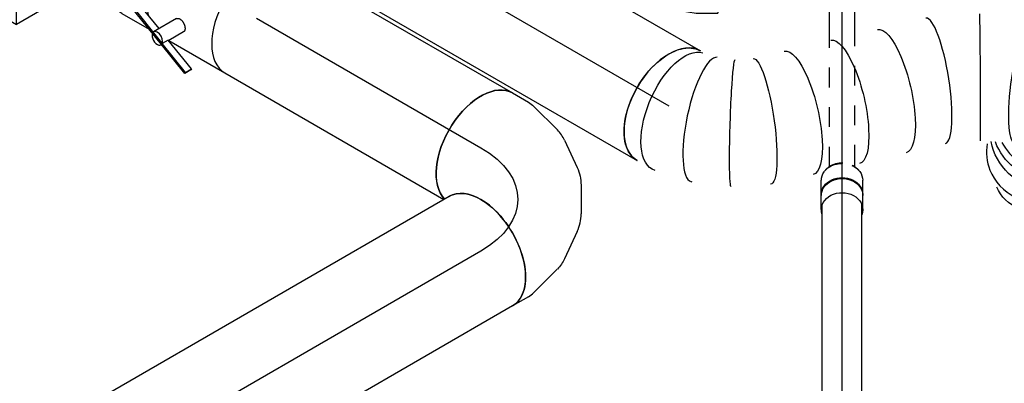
# Model space of a CAD drawing. Extents: x -257677 to 221252, y -185516 to 120782.
# Tile 161 of 171: x -40607 to -39361, y -5728 to -5268. Entities that reach past the tile are written whole.
import ezdxf
from ezdxf.enums import TextEntityAlignment as Align
from ezdxf.lldxf.tags import DXFTag

# ---------------------------------------------------------------- set-up
doc = ezdxf.new("R2010")
doc.units = 0
doc.header["$LTSCALE"] = 50
doc.linetypes.add('STREEPJES', pattern=[0.1, 0.05, -0.05])
doc.layers.get('0').update_dxf_attribs({"linetype": 'CONTINUOUS'})
for name, color, linetype in [('WL524---_D', 153, 'CONTINUOUS'), ('WL524---_HARTLIJN', 8, 'CONTINUOUS'), ('WL570---_TOEVOER', 3, 'CONTINUOUS'), ('WL570---_TOEVOER_HL', 8, 'CONTINUOUS'), ('WL5911--_D', 2, 'CONTINUOUS'), ('WM570---_TOEVOER_PR', 1, 'CONTINUOUS')]:
    doc.layers.add(name, color=color, linetype=linetype)
doc.styles.add('BURO-018', font='ARIAL.TTF', dxfattribs={"height": 63})
doc.styles.add('BURO-025', font='ARIAL.TTF', dxfattribs={"height": 125})
tags = doc.linetypes.add('CENTER2', pattern=[28.575, 19.05, -3.175, 3.175, -3.175]).pattern_tags.tags
tags[10:11] = [DXFTag(74, 4), DXFTag(75, 0), DXFTag(340, '0'), DXFTag(46, 1.0), DXFTag(50, 0.0), DXFTag(44, 0.0), DXFTag(45, 0.0)]
tags[8:9] = [DXFTag(74, 4), DXFTag(75, 0), DXFTag(340, '0'), DXFTag(46, 1.0), DXFTag(50, 0.0), DXFTag(44, 0.0), DXFTag(45, 0.0)]
tags[6:7] = [DXFTag(74, 4), DXFTag(75, 0), DXFTag(340, '0'), DXFTag(46, 1.0), DXFTag(50, 0.0), DXFTag(44, 0.0), DXFTag(45, 0.0)]
tags[4:5] = [DXFTag(74, 4), DXFTag(75, 0), DXFTag(340, '0'), DXFTag(46, 1.0), DXFTag(50, 0.0), DXFTag(44, 0.0), DXFTag(45, 0.0)]

# ---------------------------------------------------------------- blocks, each defined once
blk = doc.blocks.new('*U1368')
at = {"color": 8, "linetype": 'STREEPJES', "ltscale": 10}
for p, q in [((23.3, 16, 9707.7), (182.4, 16, 9707.7)), ((217.2, 16, 9707.7), (323.9, 16, 9707.7)), ((25.6, -16, 9707.7), (189.9, -16, 9707.7)), ((217.2, -16, 9707.7), (323.9, -16, 9707.7))]:
    blk.add_line(p, q, dxfattribs=at)
at = {"color": 0, "ltscale": 10}
for p, q in [((182.4, 16, 9707.7), (217.2, 16, 9707.7)), ((23.3, -16, 9707.7), (25.6, -16, 9707.7)), ((189.9, -16, 9707.7), (217.2, -16, 9707.7))]:
    blk.add_line(p, q, dxfattribs=at)
at = {"layer": 'WL524---_HARTLIJN', "linetype": 'CENTER2'}
blk.add_line((0, 0, 9707.7), (332.4, 0, 9707.7), dxfattribs=at)
at = {"layer": 'WL524---_D', "color": 1, "style": 'BURO-018'}
blk.add_attdef('POSNR', text='', height=90, dxfattribs=at).set_placement((0, 0), align=Align.MIDDLE)
blk = doc.blocks.new('*U1379')
at = {"color": 0, "ltscale": 10}
for p, q in [((23.9, 25, 7133.7), (1804.1, 25, 7133.7)), ((23.9, -25, 7133.7), (1804.1, -25, 7133.7))]:
    blk.add_line(p, q, dxfattribs=at)
at = {"layer": 'WL524---_HARTLIJN', "linetype": 'CENTER2'}
blk.add_line((0, 0, 7133.7), (1815.4, 0, 7133.7), dxfattribs=at)
at = {"layer": 'WL524---_D', "color": 1, "style": 'BURO-018'}
blk.add_attdef('POSNR', text='', height=90, dxfattribs=at).set_placement((0, 0), align=Align.MIDDLE)
blk = doc.blocks.new('*U1381')
at = {"color": 0, "ltscale": 10}
for p, q in [((-17.9, 26.3, 9701.1), (19.1, 26.3, 9701.1)), ((-17.9, -26.2, 9701.1), (19.1, -26.2, 9701.1))]:
    blk.add_line(p, q, dxfattribs=at)
at = {"color": 0, "ltscale": 10, "extrusion": (-3.05439e-28, -2.99189e-17, -1)}
for centre, start_param, end_param in [((-17.9, 0, 9701.1), 0, 3.451437), ((-17.9, 0, 9701.1), 5.973341, 6.280044), ((0, 0, 9701.1), 0, 3.141593), ((1.2, 0, 9701.1), 0, 3.141593), ((19.1, 0, 9701.1), 0, 0.52344), ((19.1, 0, 9701.1), 2.061302, 3.141593)]:
    blk.add_ellipse(centre, major_axis=(0, 26.2), ratio=0.816497, start_param=start_param, end_param=end_param, dxfattribs=at)
at = {"color": 8, "linetype": 'STREEPJES', "ltscale": 10, "extrusion": (-3.05439e-28, -2.99189e-17, -1)}
blk.add_ellipse((19.1, 0, 9701.1), major_axis=(0, 26.2), ratio=0.816497, start_param=0.52344, end_param=2.061302, dxfattribs=at)
at = {"layer": 'WL524---_HARTLIJN', "linetype": 'CENTER2'}
blk.add_line((0, 0, 9701.1), (1.2, 0, 9701.1), dxfattribs=at)
at = {"layer": 'WL524---_D', "color": 1, "style": 'BURO-018'}
blk.add_attdef('POSNR', text='', height=90, dxfattribs=at).set_placement((0, 0), align=Align.MIDDLE)
blk = doc.blocks.new('*U1407')
at = {"color": 8, "linetype": 'STREEPJES', "ltscale": 10, "extrusion": (-1.63775e-23, 8.69521e-18, -1)}
blk.add_ellipse((19.7, 0, 9702.7), major_axis=(0, 25), ratio=0.816497, start_param=0.571225, end_param=2.128578, dxfattribs=at)
at = {"color": 0, "ltscale": 10, "extrusion": (-1.63775e-23, 8.69521e-18, -1)}
blk.add_ellipse((19.7, 0, 9702.7), major_axis=(0, 25), ratio=0.816497, start_param=2.128578, end_param=2.570368, dxfattribs=at)
at = {"layer": 'WL524---_HARTLIJN', "linetype": 'CENTER2'}
blk.add_line((0, 0, 9702.7), (12.1, 0, 9702.7), dxfattribs=at)
at = {"layer": 'WL524---_D', "color": 1, "style": 'BURO-018'}
blk.add_attdef('POSNR', text='', height=90, dxfattribs=at).set_placement((0, 0), align=Align.MIDDLE)
blk = doc.blocks.new('*U1492')
at = {"color": 2, "ltscale": 10}
for p, q in [((-432.7, -226.3, 10191.6), (-65.3, 410.1, 10191.6)), ((326.6, 410.1, 10191.6), (-65.3, 410.1, 10191.6)), ((-40.8, -226.3, 10191.6), (326.6, 410.1, 10191.6)), ((326.6, 410.1, 10191.6), (415.6, 255.9, 10191.6)), ((421.6, 206.9, 10191.6), (395.7, 162.1, 10191.6)), ((326.4, 42, 10191.6), (298.4, -6.4, 10191.6)), ((229.1, -126.5, 10191.6), (203.2, -171.4, 10191.6)), ((-40.8, -226.3, 10191.6), (-432.7, -226.3, 10191.6)), ((-326.6, -410.1, 10191.6), (-432.7, -226.3, 10191.6)), ((65.3, -410.1, 10191.6), (-40.8, -226.3, 10191.6)), ((133.8, -291.4, 10191.6), (65.3, -410.1, 10191.6)), ((-326.6, -410.1, 10191.6), (65.3, -410.1, 10191.6))]:
    blk.add_line(p, q, dxfattribs=at)
at = {"color": 8, "linetype": 'STREEPJES', "ltscale": 10}
for p, q in [((415.6, 255.9, 10191.6), (432.7, 226.3, 10191.6)), ((432.7, 226.3, 10191.6), (421.6, 206.9, 10191.6)), ((395.7, 162.1, 10191.6), (326.4, 42, 10191.6)), ((298.4, -6.4, 10191.6), (229.1, -126.5, 10191.6)), ((203.2, -171.4, 10191.6), (133.8, -291.4, 10191.6))]:
    blk.add_line(p, q, dxfattribs=at)
at = {"layer": 'WL5911--_D', "color": 2, "style": 'BURO-025'}
blk.add_attdef('POSNR', text='', height=125, dxfattribs=at).set_placement((0, 0), align=Align.MIDDLE)
blk = doc.blocks.new('*U1494')
at = {"color": 2, "ltscale": 10}
for p, q in [((-46.7, 80, 9687.5), (46.7, 80, 9687.5)), ((-101.1, -63.8, 9687.5), (-96.7, -56.3, 9687.5)), ((-53.2, -73.1, 9687.5), (-96.7, -56.3, 9687.5)), ((-40.5, -51.1, 9687.5), (-57.3, -80.1, 9687.5)), ((-24.3, -61.1, 9687.5), (-35.2, -80, 9687.5)), ((-101.2, -65.4, 9687.5), (-101.1, -63.8, 9687.5)), ((-40.5, -89, 9687.5), (-101.2, -65.4, 9687.5)), ((-41.2, -87, 9687.5), (-101.1, -63.8, 9687.5)), ((-40.3, -87.4, 9687.5), (-41.2, -87, 9687.5)), ((-36, -79.8, 9687.5), (-40.3, -87.4, 9687.5)), ((7.6, -96.7, 9687.5), (-36, -79.8, 9687.5)), ((-35.2, -80, 9687.5), (46.7, -80, 9687.5)), ((-40.4, -89, 9687.5), (-40.7, -89.6, 9687.5)), ((-40.3, -87.4, 9687.5), (-40.5, -89, 9687.5)), ((3.1, -105.9, 9687.5), (-40.5, -89, 9687.5)), ((3.3, -104.3, 9687.5), (-40.3, -87.4, 9687.5)), ((7.5, -98.4, 9687.5), (3.1, -105.9, 9687.5)), ((3.3, -104.3, 9687.5), (7.6, -96.7, 9687.5)), ((7.6, -96.7, 9687.5), (7.5, -98.4, 9687.5)), ((3.1, -105.9, 9687.5), (3.3, -104.3, 9687.5))]:
    blk.add_line(p, q, dxfattribs=at)
at = {"color": 2, "ltscale": 10, "extrusion": (3.41963e-17, 5.17926e-17, -1)}
blk.add_ellipse((-46.7, 0, 9687.5), major_axis=(0, -80), ratio=0.57735, start_param=0.616085, end_param=3.141593, dxfattribs=at)
at = {"color": 2, "ltscale": 10}
for centre, major_axis, start_param, end_param in [((46.7, 0, 9687.5), (0, -80), 3.141593, 6.283185), ((-49, -84.9, 9687.5), (-8.26, 4.77), 0, 3.141593), ((-49, -84.9, 9687.5), (-8.26, 4.77), 3.141593, 6.283185)]:
    blk.add_ellipse(centre, major_axis=major_axis, ratio=0.57735, start_param=start_param, end_param=end_param, dxfattribs=at)
blk.add_spline([(-40.5, -51.1, 9687.5), (-40, -50.7, 9687.5), (-39.5, -50.3, 9687.5), (-39, -50, 9687.5), (-38.3, -49.7, 9687.5), (-37.6, -49.5, 9687.5), (-36.9, -49.4, 9687.5), (-36.1, -49.4, 9687.5), (-35.3, -49.5, 9687.5), (-34.5, -49.6, 9687.5), (-33.6, -49.8, 9687.5), (-32.8, -50.1, 9687.5), (-31.9, -50.5, 9687.5), (-31, -50.9, 9687.5), (-30.2, -51.3, 9687.5), (-29.4, -51.9, 9687.5), (-28.6, -52.4, 9687.5), (-27.9, -53, 9687.5), (-27.2, -53.7, 9687.5), (-26.5, -54.3, 9687.5), (-25.9, -55, 9687.5), (-25.4, -55.7, 9687.5), (-25, -56.4, 9687.5), (-24.6, -57.1, 9687.5), (-24.3, -57.7, 9687.5), (-24.1, -58.4, 9687.5), (-23.9, -59, 9687.5), (-23.9, -59.6, 9687.5), (-23.9, -60.2, 9687.5), (-24.1, -60.7, 9687.5), (-24.3, -61.1, 9687.5)], degree=3, dxfattribs=at)
at = {"layer": 'WL570---_TOEVOER', "color": 1, "style": 'BURO-018'}
blk.add_attdef('I', text='', height=90, dxfattribs=at).set_placement((0, 0), align=Align.MIDDLE)
at = {"layer": 'WM570---_TOEVOER_PR', "color": 1, "style": 'BURO-018'}
blk.add_attdef('POSNR', text='', height=90, dxfattribs=at).set_placement((0, 0), align=Align.MIDDLE)
blk = doc.blocks.new('*U1495')
at = {"color": 0, "ltscale": 10}
for p, q in [((0, 80, 9760.8), (57, 80, 9760.8)), ((0, -80, 9760.8), (40.1, -80, 9760.8))]:
    blk.add_line(p, q, dxfattribs=at)
at = {"color": 0, "ltscale": 10, "extrusion": (1.38778e-17, -1.20185e-16, -1)}
blk.add_ellipse((0, 0, 9760.8), major_axis=(0, -80), ratio=0.57735, start_param=0, end_param=3.141593, dxfattribs=at)
at = {"layer": 'WL570---_TOEVOER_HL', "linetype": 'CENTER2'}
blk.add_line((0, 0, 9760.8), (57, 0, 9760.8), dxfattribs=at)
at = {"layer": 'WM570---_TOEVOER_PR', "color": 1, "style": 'BURO-018'}
blk.add_attdef('POSNR', text='', height=90, dxfattribs=at).set_placement((0, 0), align=Align.MIDDLE)
blk = doc.blocks.new('*U1496')
at = {"color": 0, "ltscale": 10}
for p, q in [((0, 80, 9654.4), (327.9, 80, 9654.4)), ((0, -80, 9654.4), (320, -80, 9654.4))]:
    blk.add_line(p, q, dxfattribs=at)
blk.add_ellipse((327.9, 0, 9654.4), major_axis=(0, -80), ratio=0.57735, start_param=3.141593, end_param=6.123637, dxfattribs=at)
at = {"layer": 'WL570---_TOEVOER_HL', "linetype": 'CENTER2'}
blk.add_line((0, 0, 9654.4), (327.9, 0, 9654.4), dxfattribs=at)
at = {"layer": 'WM570---_TOEVOER_PR', "color": 1, "style": 'BURO-018'}
blk.add_attdef('POSNR', text='', height=90, dxfattribs=at).set_placement((0, 0), align=Align.MIDDLE)
blk = doc.blocks.new('*U1497')
at = {"color": 0, "ltscale": 10}
for p, q in [((4.5, 95, 9776.4), (17.4, 102.4, 9776.4)), ((17.4, 102.4, 9776.4), (97.4, -36.1, 9776.4)), ((-21.9, 84.7, 9776.4), (4.5, 95, 9776.4)), ((-54.1, 80, 9776.4), (-45, 80, 9776.4)), ((-45, 80, 9776.4), (-21.9, 84.7, 9776.4)), ((73.9, -49.7, 9776.4), (97.4, -36.1, 9776.4)), ((24, -69.1, 9776.4), (73.8, -49.8, 9776.4)), ((73.9, -49.7, 9776.4), (73.8, -49.8, 9776.4)), ((-26.8, -79.6, 9776.4), (22.8, -69.4, 9776.4)), ((22.8, -69.4, 9776.4), (24, -69.1, 9776.4)), ((-54.1, -80, 9776.4), (-30.8, -80, 9776.4))]:
    blk.add_line(p, q, dxfattribs=at)
at = {"color": 0, "ltscale": 10, "extrusion": (1.38778e-17, -1.20185e-16, -1)}
for centre, major_axis, ratio, start_param, end_param in [((-54.1, 0, 9776.4), (0, -80), 0.57735, 0, 3.141593), ((-36.9, 0, 9776.4), (8.1, -79.9), 0.497511, 6.232846, 6.333525)]:
    blk.add_ellipse(centre, major_axis=major_axis, ratio=ratio, start_param=start_param, end_param=end_param, dxfattribs=at)
at = {"layer": 'WL570---_TOEVOER_HL', "linetype": 'CENTER2'}
blk.add_ellipse((11.2, 113.2, 9776.4), major_axis=(138.6, 80), ratio=0.57735, start_param=3.926991, end_param=4.712389, dxfattribs=at)
at = {"layer": 'WM570---_TOEVOER_PR', "color": 1, "style": 'BURO-018'}
blk.add_attdef('POSNR', text='', height=90, dxfattribs=at).set_placement((0, 0), align=Align.MIDDLE)
blk = doc.blocks.new('*U1499')
at = {"color": 0, "ltscale": 10}
for p, q in [((0, 80, 9789.1), (412, 80, 9789.1)), ((0, -80, 9789.1), (412, -80, 9789.1))]:
    blk.add_line(p, q, dxfattribs=at)
blk.add_ellipse((412, 0, 9789.1), major_axis=(0, -80), ratio=0.57735, start_param=3.141593, end_param=6.283185, dxfattribs=at)
at = {"layer": 'WL570---_TOEVOER_HL', "linetype": 'CENTER2'}
blk.add_line((0, 0, 9789.1), (412, 0, 9789.1), dxfattribs=at)
at = {"layer": 'WM570---_TOEVOER_PR', "color": 1, "style": 'BURO-018'}
blk.add_attdef('POSNR', text='', height=90, dxfattribs=at).set_placement((0, 0), align=Align.MIDDLE)
blk = doc.blocks.new('*U1500')
at = {"color": 0, "ltscale": 10}
for p, q in [((226.6, 258.7, 9497.7), (226.2, 258.4, 9497.7)), ((72.3, -69, 9497.7), (73.4, -68.7, 9497.7))]:
    blk.add_line(p, q, dxfattribs=at)
for centre, major_axis, ratio, start_param, end_param in [((398.8, 260.5, 9497.7), (24, -76.3), 0.292927, 3.141593, 6.283185), ((398.8, 260.5, 9497.7), (24, -76.3), 0.292927, 2.104341, 3.141593), ((276.7, 196.1, 9497.7), (50.3, -62.5), 0.209595, 0.015931, 3.125662), ((431.5, 233.8, 9497.7), (-80.7, 5.2), 0.929901, 1.06577, 2.759917), ((446.4, 192.2, 9497.7), (-65.5, -47.4), 0.853972, 6.03971, 6.526661), ((500.9, 181.5, 9497.7), (0, -80), 0.57735, 5.219738, 5.494037), ((446.4, 192.2, 9497.7), (-65.5, -47.4), 0.853972, 0.243476, 0.907537), ((48, 7.5, 9497.7), (24.9, -76.4), 0.278338, 3.167253, 6.257525)]:
    blk.add_ellipse(centre, major_axis=major_axis, ratio=ratio, start_param=start_param, end_param=end_param, dxfattribs=at)
at = {"color": 0, "ltscale": 10, "extrusion": (1.38778e-17, -1.20185e-16, -1)}
for centre, major_axis, ratio, start_param, end_param in [((373.2, 252.4, 9497.7), (29.8, -74.5), 0.195941, 0.014807, 3.156399), ((322.8, 227.7, 9497.7), (-40.5, 69.3), 0.007051, 6.282673, 9.424266), ((235, 157.1, 9497.7), (-54.7, 58.4), 0.306013, 0, 3.141593), ((190.9, 115.7, 9497.7), (-54.7, 58.4), 0.306013, 0, 3.141593), ((439, 212.9, 9497.7), (75.4, 26.9), 0.918695, 1.580316, 2.805383), ((435.1, 223.9, 9497.7), (75.4, 26.9), 0.918695, 1.569296, 2.640673), ((146.8, 74.4, 9497.7), (-54.7, 58.4), 0.306013, 0, 3.141593), ((460.1, 181.5, 9497.7), (49.2, 63.1), 0.744584, 2.490909, 3.141593), ((112, 41.8, 9497.7), (49.5, -63.2), 0.1931, 3.158648, 6.30024), ((81.3, 21.8, 9497.7), (-37.9, 70.8), 0.044567, 3.137796, 6.279389), ((0, 0, 9497.7), (0, -80), 0.57735, 0, 3.141593), ((15, 0, 9497.7), (8.9, -79.9), 0.487699, 6.228678, 9.37027)]:
    blk.add_ellipse(centre, major_axis=major_axis, ratio=ratio, start_param=start_param, end_param=end_param, dxfattribs=at)
at = {"color": 8, "linetype": 'STREEPJES', "ltscale": 10}
blk.add_ellipse((500.9, 181.5, 9497.7), major_axis=(0, -80), ratio=0.57735, start_param=5.494037, end_param=6.116426, dxfattribs=at)
at = {"layer": 'WM570---_TOEVOER_PR', "color": 1, "style": 'BURO-018'}
blk.add_attdef('POSNR', text='', height=90, dxfattribs=at).set_placement((0, 0), align=Align.MIDDLE)
blk = doc.blocks.new('*U1510')
at = {"color": 0, "ltscale": 10}
for p, q in [((0, 80, 9237.8), (771.1, 80, 9237.8)), ((0, -80, 9237.8), (771.1, -80, 9237.8))]:
    blk.add_line(p, q, dxfattribs=at)
at = {"color": 0, "ltscale": 10, "extrusion": (-1.03585e-16, -4.2938e-18, -1)}
blk.add_ellipse((0, 0, 9237.8), major_axis=(0, -80), ratio=0.57735, start_param=0, end_param=3.141593, dxfattribs=at)
at = {"color": 0, "ltscale": 10}
blk.add_ellipse((771.1, 0, 9237.8), major_axis=(0, -80), ratio=0.57735, start_param=3.141593, end_param=6.283185, dxfattribs=at)
at = {"layer": 'WL570---_TOEVOER_HL', "linetype": 'CENTER2'}
blk.add_line((0, 0, 9237.8), (771.1, 0, 9237.8), dxfattribs=at)
at = {"layer": 'WM570---_TOEVOER_PR', "color": 1, "style": 'BURO-018'}
blk.add_attdef('POSNR', text='', height=90, dxfattribs=at).set_placement((0, 0), align=Align.MIDDLE)
blk = doc.blocks.new('*U1512')
at = {"color": 0, "ltscale": 10}
for p, q in [((-130.6, 80, 9330.2), (-107.4, 80, 9330.2)), ((-98.6, 78.8, 9330.2), (-58.1, 68, 9330.2)), ((-43.6, 61.2, 9330.2), (-12.5, 39.3, 9330.2)), ((2.8, 22.7, 9330.2), (21, -8.9, 9330.2)), ((27.8, -30.5, 9330.2), (31.2, -68.4, 9330.2)), ((29.8, -84.3, 9330.2), (19, -124.8, 9330.2)), ((15.6, -133, 9330.2), (4, -153.1, 9330.2))]:
    blk.add_line(p, q, dxfattribs=at)
at = {"color": 0, "ltscale": 10, "extrusion": (3.51927e-17, -1.07879e-16, -1)}
for centre, major_axis, ratio, start_param, end_param in [((-130.6, 0, 9330.2), (0, -80), 0.57735, 0.159548, 3.141593), ((-113.4, 0, 9330.2), (10.5, 79.7), 0.646887, 6.198226, 6.368145), ((-63.5, -22.6, 9330.2), (-59.5, -54.4), 0.803023, 2.966153, 3.317032), ((-49, -69.5, 9330.2), (80.2, -6.9), 0.750739, 6.150885, 6.415485)]:
    blk.add_ellipse(centre, major_axis=major_axis, ratio=ratio, start_param=start_param, end_param=end_param, dxfattribs=at)
at = {"color": 0, "ltscale": 10}
for centre, major_axis, ratio, start_param, end_param in [((-84.7, -7.7, 9330.2), (34.1, 73), 0.750739, 6.150885, 6.415485), ((-51.3, -43.7, 9330.2), (-76.9, -24.3), 0.803023, 2.966153, 3.317032), ((-65.3, -113.1, 9330.2), (-69.3, 40), 0.57735, 3.141593, 6.283185), ((-56.7, -98.2, 9330.2), (74.3, -30.8), 0.646887, 6.198226, 6.368145)]:
    blk.add_ellipse(centre, major_axis=major_axis, ratio=ratio, start_param=start_param, end_param=end_param, dxfattribs=at)
at = {"layer": 'WL570---_TOEVOER_HL', "linetype": 'CENTER2', "extrusion": (3.51927e-17, -1.07879e-16, -1)}
blk.add_ellipse((-196, -113.1, 9330.2), major_axis=(138.6, 80), ratio=0.57735, start_param=5.497787, end_param=7.068583, dxfattribs=at)
at = {"layer": 'WM570---_TOEVOER_PR', "color": 1, "style": 'BURO-018'}
blk.add_attdef('POSNR', text='', height=90, dxfattribs=at).set_placement((0, 0), align=Align.MIDDLE)

msp = doc.modelspace()

# ---------------------------------------------------------------- block references
at = {"layer": 'WL524---_D', "rotation": 90.00000000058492}
for name, p in [('*U1368', (-39566.01392, -5477.34656, -9707.68334)), ('*U1381', (-39566.01392, -5490.56758, -9701.11034)), ('*U1407', (-39566.01392, -5489.41288, -9702.74333)), ('*U1379', (-39566.01392, -7306.00955, -7133.68769))]:
    msp.add_blockref(name, p, dxfattribs=at)
at = {"layer": 'WL570---_TOEVOER'}
for name, p, rotation in [('*U1497', (-39789.62571, -5180.10912, -9776.43424), 329.9999999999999), ('*U1500', (-39785.26336, -5377.18505, -9497.72679), 329.9999999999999), ('*U1495', (-40437.40418, -5191.13623, -9760.83955), 329.9999999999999), ('*U1499', (-40142.10171, -5171.16433, -9789.08408), 329.9999999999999), ('*U1494', (-40347.53098, -5243.02455, -9687.45839), 329.9999999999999), ('*U1496', (-40307.04912, -5266.39676, -9654.40509), 329.9999999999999), ('*U1512', (-39909.94503, -5495.66491, -9330.17096), 329.9999999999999), ('*U1510', (-40023.08212, -5560.98464, -9237.79491), 210)]:
    msp.add_blockref(name, p, dxfattribs=dict(at, rotation=rotation))
at = {"layer": 'WL5911--_D', "rotation": 329.9999999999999}
msp.add_blockref('*U1492', (-40462.24953, -4886.54881, -10191.59121), dxfattribs=at)

doc.saveas('drawing.dxf')
